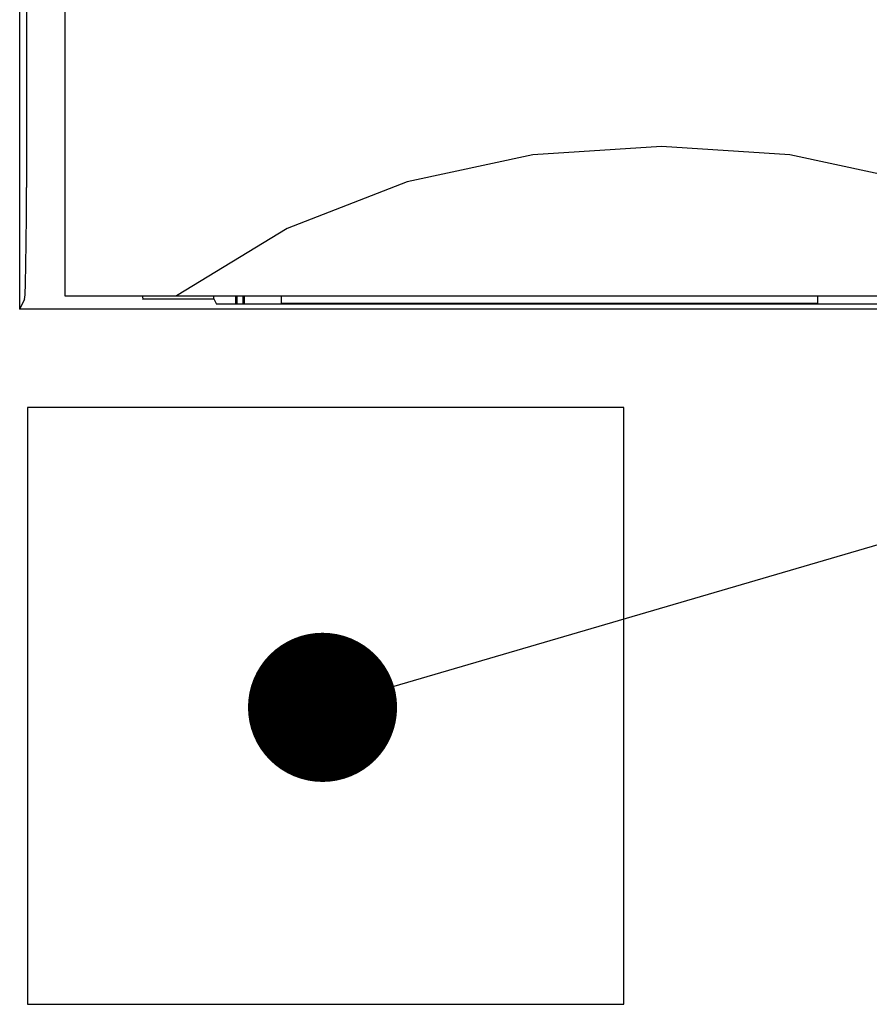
# Model space of a CAD drawing. Extents: x 60 to 814, y 62 to 560.
# Tile 8 of 21: x 439 to 451, y 410 to 423. Entities that reach past the tile are written whole.
import ezdxf

# ---------------------------------------------------------------- set-up
doc = ezdxf.new("R2010")
doc.units = 0
doc.header["$LTSCALE"] = 46.2
doc.layers.add('ALL_FEATURES', color=7, linetype='CONTINUOUS')
doc.layers.add('ALL_NOTE', color=7, linetype='CONTINUOUS')

msp = doc.modelspace()

# ---------------------------------------------------------------- linework, layer by layer
at = {"layer": 'ALL_FEATURES', "color": 7, "linetype": 'CONTINUOUS'}
for p, q in [((439.395, 440), (439.395, 419.318)), ((440, 439), (440, 419.5)), ((439.486, 434.972), (439.486, 420.949)), ((440, 419.5), (480, 419.5)), ((441.04, 419.5), (441.042, 419.479)), ((441.042, 419.5), (441.042, 419.479)), ((442, 419.458), (442, 419.5)), ((442.9, 419.5), (442.9, 419.4)), ((450.1, 419.4), (450.1, 419.5)), ((439.461, 419.449), (439.395, 419.318)), ((441.042, 419.479), (441.046, 419.459)), ((441.042, 419.458), (442, 419.458)), ((441.046, 419.459), (441.051, 419.449)), ((442, 419.458), (442.035, 419.388)), ((468.977, 419.388), (442.035, 419.388)), ((442.9, 419.4), (450.1, 419.4)), ((475, 419.318), (439.395, 419.318)), ((439.5, 418), (439.5, 410)), ((447.5, 418), (439.5, 418)), ((447.5, 410), (447.5, 418)), ((439.5, 410), (447.5, 410))]:
    msp.add_line(p, q, dxfattribs=at)
for points in [[(454.5, 419.5), (453.019, 420.399), (451.411, 421.027), (449.724, 421.387), (448.002, 421.5), (446.279, 421.387), (444.591, 421.027), (442.981, 420.399), (441.5, 419.5)], [(439.461, 419.449), (439.467, 419.512), (439.473, 419.667), (439.479, 419.907), (439.483, 420.214), (439.485, 420.569), (439.486, 420.949)]]:
    msp.add_lwpolyline(points, dxfattribs=at)
at = {"layer": 'ALL_FEATURES', "color": 6, "linetype": 'CONTINUOUS', "const_width": 0.0336}
for points in [[(442.3, 419.5), (442.3, 419.388)], [(442.4, 419.5), (442.4, 419.388)]]:
    msp.add_lwpolyline(points, dxfattribs=at)
at = {"layer": 'ALL_NOTE', "color": 2, "linetype": 'CONTINUOUS'}
msp.add_line((444.416, 414.263), (494, 428.795), dxfattribs=at)
at = {"layer": 'ALL_NOTE', "color": 2, "linetype": 'CONTINUOUS', "const_width": 1}
msp.add_lwpolyline([(442.957, 413.981, 1), (443.957, 413.981, 1)], format="xyb", close=True, dxfattribs=at)

doc.saveas('drawing.dxf')
